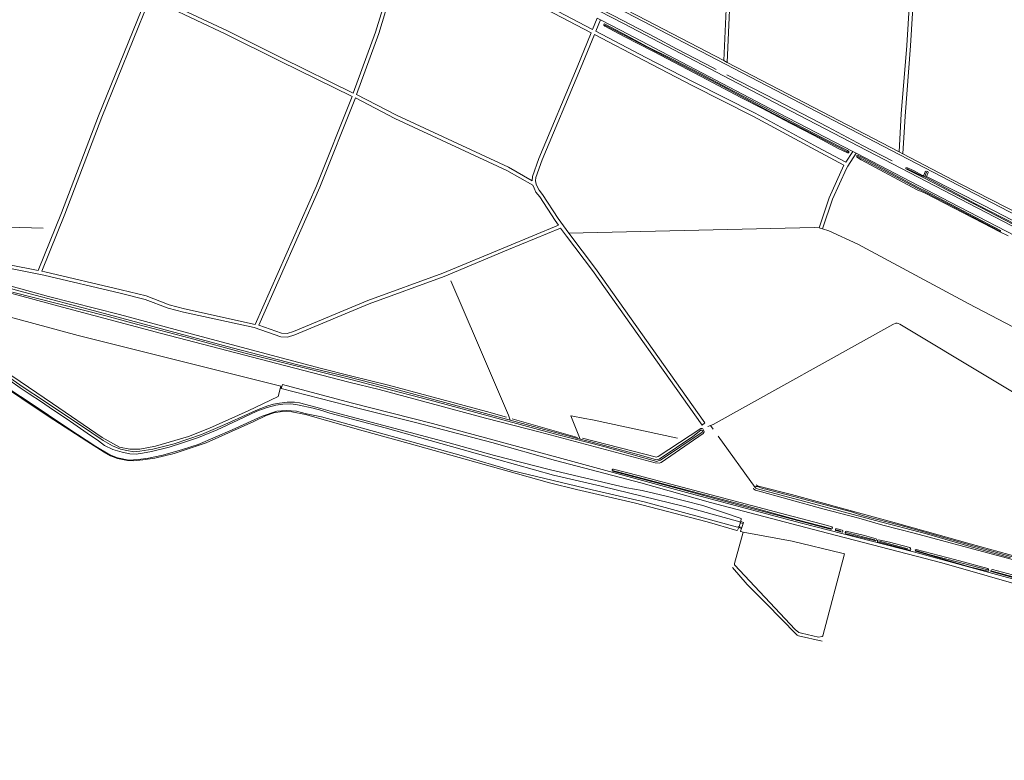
# Model space of a CAD drawing. Extents: x 177628 to 188968, y 384226 to 390673.
# Tile 27 of 256: x 179684 to 180508, y 385762 to 386383. Entities that reach past the tile are written whole.
import ezdxf

# ---------------------------------------------------------------- set-up
doc = ezdxf.new("R2010")
doc.units = 0
for name, color, linetype, lineweight in [('B04_F', 14, 'Continuous', 9), ('T07_F', 253, 'Continuous', 9), ('T09_F', 253, 'Continuous', 9), ('T10_F', 253, 'Continuous', 9), ('T22_F', 253, 'Continuous', 9), ('V00_T', 8, 'Continuous', 9), ('V06_F', 8, 'Continuous', 9), ('V06_T', 8, 'Continuous', 9), ('W01_F', 253, 'Continuous', 9)]:
    doc.layers.add(name, color=color, linetype=linetype, lineweight=lineweight)

msp = doc.modelspace()

# ---------------------------------------------------------------- linework, layer by layer
at = {"layer": 'B04_F', "linetype": 'Continuous'}
for points in [[(180286.064, 385957.425), (180287.568, 385962.384)], [(180288.242, 385956.764), (180286.064, 385957.425)], [(180287.568, 385962.384), (180289.746, 385961.723)], [(180289.746, 385961.723), (180288.242, 385956.764)]]:
    msp.add_lwpolyline(points, dxfattribs=at)
at = {"layer": 'T07_F', "linetype": 'Continuous'}
for points in [[(180133.221, 386411.025), (180154.865, 386399.448), (180181.235, 386385.902), (180216.276, 386367.783), (180233.889, 386358.28), (180264.425, 386342.401), (180267.065, 386341.067)], [(180377.623, 386271.752), (180315.273, 386303.958), (180267.927, 386329.352), (180173.801, 386378.144)], [(180276.009, 386336.539), (180317.713, 386315.142), (180360.317, 386293.089), (180389.686, 386277.25), (180414.352, 386264.558)], [(180435.821, 386241.356), (180389.588, 386265.84), (180385.525, 386268.295)], [(180442.374, 386250.9), (180440.349, 386251.401), (180427.09, 386257.841)], [(180442.374, 386250.9), (180441.731, 386251.56), (180443.187, 386255.019)], [(180564.179, 386187.365), (180484.876, 386228.241), (180442.374, 386250.9)], [(180435.821, 386241.356), (180442.084, 386238.235)], [(180504.671, 386205.761), (180462.162, 386227.876), (180442.084, 386238.235)], [(179585.702, 386212.233), (179615.854, 386211.64), (179654.449, 386209.627), (179703.387, 386208.066)], [(180094.485, 386047.47), (180093.036, 386051.465), (180067.014, 386112.213), (180044.753, 386164.005)], [(180643.875, 385993.72), (180420.788, 386127.694), (180419.342, 386128.418), (180418.463, 386128.65), (180417.446, 386128.486), (180415.007, 386127.414), (180264.404, 386043.631), (180262.284, 386042.823)], [(180152.961, 386031.577), (180145.209, 386050.928), (180145.515, 386051.077), (180156.872, 386048.695)], [(180156.872, 386048.695), (180163.334, 386047.614)], [(180163.334, 386047.614), (180234.504, 386032.307)], [(180262.284, 386042.823), (180260.15, 386042.009)], [(180262.284, 386042.823), (180264.538, 386039.752)], [(180268.787, 386033.921), (180299.778, 385990.832)], [(180180.12, 386005.181), (180292.425, 385975.71), (180334.821, 385963.788), (180362.963, 385956.744)], [(180367.511, 385955.501), (180371.344, 385954.357)], [(180375.514, 385953.32), (180399.774, 385947.175)], [(180403.743, 385946.095), (180427.62, 385939.709)], [(180494.549, 385921.885), (180446.143, 385934.509), (180434.311, 385938.17)], [(180355.907, 385862.407), (180336.037, 385866.873), (180334.912, 385867.301), (180333.903, 385868.269), (180309.079, 385893.443), (180292.964, 385909.662), (180280.716, 385924.029)], [(180550.841, 385906.745), (180498.271, 385920.853)]]:
    msp.add_lwpolyline(points, dxfattribs=at)
at = {"layer": 'T09_F', "linetype": 'Continuous'}
for points in [[(180305.104, 386308.657), (180328.94, 386296.151), (180349.051, 386285.685), (180369.112, 386274.942), (180376.973, 386271.175), (180377.819, 386271.182), (180378.177, 386271.616), (180378.068, 386272.34), (180376.958, 386273.159), (180356.589, 386283.468), (180334.086, 386295.381), (180312.382, 386306.628), (180295.543, 386315.689), (180276.897, 386325.476), (180254.649, 386337.214), (180229.336, 386350.232), (180209.419, 386360.093), (180192.332, 386369.334), (180173.558, 386379.389), (180173.123, 386379.152), (180172.805, 386378.567), (180172.87, 386378.169), (180173.743, 386377.398), (180189.903, 386368.704), (180214.579, 386356.004), (180254.54, 386335.278), (180287.688, 386317.726), (180305.104, 386308.657)], [(180435.236, 386240.211), (180388.437, 386265.292), (180385.474, 386267.286), (180384.718, 386267.992), (180384.718, 386268.951), (180385.424, 386269.304), (180390.326, 386266.886), (180436.845, 386241.866)], [(180440.788, 386250.239), (180425.91, 386257.819), (180425.757, 386258.299), (180425.904, 386258.549), (180426.135, 386258.634), (180427.13, 386258.642), (180432.872, 386256.183), (180439.853, 386252.291), (180440.268, 386252.228), (180440.667, 386252.231), (180441.033, 386252.432)], [(180564.179, 386187.365), (180564.763, 386188.123), (180564.854, 386188.386), (180564.553, 386189.007), (180563.021, 386189.909), (180491.033, 386227.025), (180443.576, 386251.042), (180443.141, 386251.489), (180444.683, 386254.865), (180444.296, 386255.664), (180442.933, 386255.989), (180442.043, 386255.339), (180441.033, 386252.432)], [(180440.788, 386250.239), (180563.068, 386186.645), (180563.821, 386186.9), (180564.179, 386187.365)], [(180436.845, 386241.866), (180442.606, 386239.027)], [(180441.487, 386237.718), (180490.646, 386212.224), (180504.623, 386205.08)], [(180442.606, 386239.027), (180505.035, 386206.265), (180505.121, 386206.088), (180505.024, 386205.383), (180504.623, 386205.08)], [(179898.507, 386100.785), (179828.394, 386119.28), (179767.194, 386135.868), (179707.827, 386151.032), (179658.246, 386164.696), (179593.553, 386182.417), (179531.447, 386198.643), (179450.956, 386219.445), (179403.241, 386232.357)], [(179634.535, 386164.921), (179719.662, 386141.951), (179802.541, 386119.918), (179899.183, 386094.693), (179959.419, 386079.151), (179984.873, 386073.093), (180028.276, 386061.344), (180073.778, 386049.099), (180119.632, 386037.242), (180216.031, 386011.642), (180219.374, 386011.317), (180221.034, 386012.013), (180256.13, 386036.19), (180257.061, 386037.613), (180256.513, 386038.967), (180255.961, 386039.995), (180255.271, 386040.417), (180254.271, 386040.364), (180218.467, 386016.978), (180217.549, 386016.534), (180216.894, 386016.325), (180155.122, 386032.404)], [(180091.477, 386049.897), (180074.783, 386054.715), (179992.534, 386076.742), (179960.817, 386084.521), (179936.475, 386090.756), (179898.507, 386100.785)], [(180287.568, 385962.384), (180287.985, 385964.99), (180255.777, 385975.956), (180225.185, 385983.814), (180205.132, 385988.384), (180192.075, 385990.675), (180127.039, 386006.082), (180081.285, 386017.822), (180042.164, 386028.719), (179951.735, 386052.723), (179945.612, 386054.395), (179936.026, 386057.199), (179918.059, 386061.755), (179913.818, 386062.476), (179907.693, 386062.363), (179901.18, 386061.659), (179896.343, 386060.82), (179891.607, 386059.491), (179883.453, 386056.323), (179875.235, 386052.587), (179855.473, 386043.789), (179835.988, 386035.393), (179812.965, 386027.653), (179795.224, 386023.048), (179784.439, 386021.306), (179779.229, 386020.825), (179773.557, 386021.868), (179768.076, 386022.936), (179761.431, 386025.73), (179753.488, 386030.252), (179734.634, 386043.248), (179722.252, 386051.286), (179703.608, 386063.846), (179686.675, 386075.076), (179675.32, 386082.934)], [(180286.064, 385957.425), (180284.93, 385955.119), (180284.393, 385955.081), (180259.562, 385962.173), (180198.181, 385978.182), (180150.136, 385989.258), (180127.479, 385994.846), (180100.708, 386002.388), (180065.844, 386012.067), (180009.896, 386027.874), (179971.42, 386038.471), (179922.958, 386052.156), (179911.591, 386054.433), (179903.627, 386054.513), (179896.564, 386053.413), (179890.161, 386051.217), (179879.699, 386046.138), (179839.899, 386028.276), (179813.201, 386019.514), (179796.742, 386015.456), (179786.858, 386014.079), (179779.341, 386013.365), (179773.872, 386013.566), (179765.503, 386015.332), (179759.743, 386017.542), (179754.319, 386020.451), (179739.899, 386029.661), (179712.215, 386047.628), (179701.685, 386054.605), (179685.56, 386065.551), (179676.88, 386071.332)], [(180096.002, 386048.579), (180150.804, 386032.958)], [(180360.279, 385959.121), (180364, 385957.978), (180364.393, 385957.167), (180364.205, 385956.521), (180363.328, 385956.152), (180362.858, 385956.091), (180287.474, 385975.767), (180232.9, 385990.572), (180180.172, 386004.548), (180179.956, 386005.11), (180179.941, 386005.714), (180180.124, 386006.025), (180180.552, 386006.288), (180180.911, 386006.351), (180201.781, 386001.009), (180243.697, 385989.966), (180320.904, 385969.394), (180360.279, 385959.121)], [(180298.163, 385990.494), (180298.599, 385989.593), (180299.93, 385988.682), (180356.395, 385973.07), (180386.473, 385965.241), (180406.6, 385959.483), (180432.845, 385952.799), (180478.479, 385940.388), (180572.472, 385915.22)], [(180520.167, 385932.569), (180479.685, 385943.751), (180444.067, 385953.954), (180415.021, 385962.061), (180395.423, 385967.186), (180354.65, 385978.394), (180330.105, 385985.012), (180302.568, 385992.071), (180300.9, 385992.875), (180300.39, 385993.239)], [(180288.242, 385956.764), (180287.47, 385954.348), (180287.601, 385954.078), (180289.699, 385953.68)], [(180372.49, 385955.365), (180373.068, 385955.089), (180373.036, 385954.352), (180372.804, 385953.683), (180372.489, 385953.531), (180367.16, 385954.896), (180366.872, 385955.145), (180366.84, 385956.13), (180367.249, 385956.662), (180372.49, 385955.365)], [(180289.699, 385953.68), (180330.627, 385945.907), (180372.176, 385935.964), (180374.457, 385935.394)], [(180391.311, 385950.698), (180400.873, 385947.937), (180401.134, 385947.397), (180401.104, 385946.771), (180400.471, 385946.242), (180399.356, 385946.48), (180375.695, 385952.304), (180375.255, 385952.869), (180375.037, 385953.319), (180375.36, 385954.143), (180375.854, 385954.271), (180391.311, 385950.698)], [(180412.247, 385945.221), (180403.011, 385947.194), (180402.202, 385946.914), (180402.083, 385946.356), (180402.098, 385945.752), (180402.451, 385945.367), (180428.828, 385938.524), (180429.634, 385938.581), (180429.913, 385939.383), (180429.831, 385940.01), (180429.214, 385940.712), (180412.247, 385945.221)], [(180466.734, 385930.596), (180494.578, 385923.018), (180495.016, 385922.23), (180495.253, 385921.511), (180494.955, 385920.978), (180494.505, 385920.76), (180479.231, 385924.644), (180434.318, 385937.515), (180433.83, 385937.834), (180433.747, 385938.35), (180433.91, 385938.818), (180434.361, 385939.147), (180466.734, 385930.596)], [(180544.5, 385910.017), (180552.014, 385908.043), (180552.521, 385907.455), (180552.642, 385906.402), (180552.321, 385905.802), (180551.425, 385905.701), (180549.773, 385906.013), (180497.298, 385920.501), (180497.125, 385920.973), (180497.36, 385921.864), (180498.461, 385922.231), (180544.5, 385910.017)]]:
    msp.add_lwpolyline(points, dxfattribs=at)
at = {"layer": 'T10_F', "linetype": 'Continuous'}
for points in [[(180441.487, 386237.718), (180435.236, 386240.211)], [(180143.606, 386203.925), (180349.053, 386208.59), (180353.237, 386208.483)], [(180356.081, 386207.529), (180361.449, 386205.93), (180385.592, 386194.851), (180478.705, 386144.823), (180527.735, 386119.115), (180543.189, 386112.63)], [(180511.505, 386201.729), (180504.623, 386205.08)], [(179629.03, 386106.569), (179649.288, 386099.757), (179663.754, 386093.395), (179711.243, 386061.179), (179752.676, 386032.749), (179767.313, 386024.838), (179775.871, 386023.148), (179784.26, 386023.171), (179797.362, 386025.615), (179825.163, 386033.635), (179842.684, 386040.644), (179875.166, 386055.065), (179900.077, 386067.246), (179902.361, 386075.925), (179732.599, 386118.225), (179644.702, 386142.009), (179641.184, 386144.075), (179639.526, 386143.28), (179629.03, 386106.569)], [(180374.457, 385935.394), (180356.356, 385866.869), (180355.728, 385866.257), (180352.621, 385865.676), (180338.589, 385868.891), (180336.242, 385869.603), (180333.174, 385872.122), (180282.214, 385926.144), (180282.29, 385927.259), (180289.699, 385953.68)]]:
    msp.add_lwpolyline(points, dxfattribs=at)
at = {"layer": 'T22_F', "linetype": 'Continuous'}
for points in [[(180353.237, 386208.483), (180356.081, 386207.529)], [(179902.802, 386073.91), (179903.799, 386077.319)], [(180255.333, 386043.094), (180257.518, 386045.2)]]:
    msp.add_lwpolyline(points, dxfattribs=at)
at = {"layer": 'V00_T', "linetype": 'Continuous'}
for points in [[(179769.18, 386597.948), (180080.291, 386436.021), (180189.251, 386379.522), (180315.261, 386313.63), (180528.701, 386202.823), (180768.111, 386078.311), (180871.131, 386025.012), (181048.802, 385932.712)], [(181054.288, 385938.886), (181053.577, 385939.259), (181018.882, 385957.212), (180875.112, 386032.561), (180771.531, 386087.022), (180646.462, 386152.471), (180533.64, 386211.072), (180469.771, 386244.072), (180191.602, 386388.831), (180084.47, 386444.37), (179999.998, 386488.32), (179860.169, 386561.252), (179795.013, 386595.045)], [(180273.308, 386348.502), (180201.462, 386385.881), (180132.614, 386421.51)], [(180170.016, 386382.585), (180167.344, 386383.974)], [(180381.506, 386272.329), (180311.96, 386308.491), (180186.782, 386373.872), (180170.016, 386382.585)], [(180273.308, 386348.502), (180276.241, 386346.976)], [(180276.241, 386346.976), (180420.286, 386272.033)], [(180384.18, 386270.939), (180381.506, 386272.329)], [(180570.901, 386174.015), (180525.481, 386197.661), (180462.852, 386230.032), (180384.18, 386270.939)], [(180420.286, 386272.033), (180423.373, 386270.427)], [(180423.373, 386270.427), (180472.012, 386245.122), (180534.702, 386212.791), (180569.573, 386194.649)]]:
    msp.add_lwpolyline(points, dxfattribs=at)
at = {"layer": 'V06_F', "linetype": 'Continuous'}
for points in [[(179837.59, 386511.82), (179823.498, 386479.116), (179805.71, 386432.513), (179792.934, 386400.973), (179807.592, 386396.893), (179857.661, 386373.457), (179903.088, 386350.842), (179963.033, 386321.282), (179981.545, 386372.178), (179990.075, 386399.693), (180015.475, 386462.902)], [(180273.308, 386348.502), (180276.911, 386428.686), (180278.581, 386478.211), (180191.08, 386494.03), (180139.093, 386502.38), (180138.6, 386488.18), (180132.614, 386421.51)], [(180421.99, 386303.99), (180426.809, 386361.131), (180431.15, 386434.024), (180431.491, 386452.076), (180281.564, 386477.673), (180279.909, 386428.568), (180276.241, 386346.976)], [(180167.344, 386383.974), (180163.509, 386374.66), (180088.918, 386413.767), (180043.298, 386436.68), (180012.828, 386448.27), (180018.149, 386461.512)], [(180571.41, 386242.77), (180577.507, 386355.337), (180576.583, 386410.427), (180577.041, 386417.306), (180525.796, 386429.468), (180491.244, 386437.547), (180434.375, 386451.864), (180434.148, 386433.912), (180429.803, 386360.927), (180425.23, 386301.84)], [(179526.16, 386219.92), (179534.865, 386241.34), (179577.038, 386348.735), (179614.12, 386441.202), (179617.58, 386449.695), (179653.676, 386438.92), (179690.598, 386428.456), (179739.988, 386415.363), (179788.972, 386399.18), (179749.714, 386302.094), (179718.81, 386221.063), (179699.114, 386172.758), (179675.105, 386177.542), (179627.38, 386189.059), (179559.81, 386207.016), (179526.16, 386219.92)], [(180011.71, 386445.486), (180042.088, 386433.93), (180087.548, 386411.097), (180162.362, 386371.875), (180150.477, 386343.015), (180118.483, 386266.41), (180113.049, 386251.299), (180112.821, 386247.866), (180093.032, 386259.145), (179999.322, 386302.678), (179965.787, 386320.076), (179984.389, 386371.22), (179992.905, 386398.687), (180011.71, 386445.486)], [(179702.11, 386172.161), (179704.675, 386171.65), (179768.538, 386156.554), (179789.536, 386151.375), (179808.9, 386144.005), (179821.685, 386140.596), (179881.02, 386127.481), (179932.178, 386243.561), (179962.101, 386318.397), (179901.756, 386348.154), (179856.357, 386370.755), (179806.546, 386394.069), (179793.175, 386397.792), (179791.826, 386398.237), (179752.506, 386300.998), (179721.6, 386219.963), (179702.11, 386172.161)], [(180381.506, 386272.329), (180375.689, 386263.378), (180351.91, 386275.997), (180299.64, 386304.384), (180248.349, 386330.388), (180208.08, 386351.127), (180166.175, 386373.256), (180170.016, 386382.585)], [(180353.237, 386208.483), (180361.625, 386233.484), (180374.047, 386260.853), (180350.49, 386273.353), (180298.246, 386301.728), (180246.983, 386327.716), (180206.692, 386348.467), (180165.027, 386370.47), (180153.249, 386341.865), (180121.281, 386265.324), (180116.015, 386250.679), (180115.821, 386247.775), (180116.269, 386245.034), (180117.196, 386242.943), (180118.637, 386239.936), (180121.603, 386236.246), (180134.71, 386216.222), (180143.606, 386203.925)], [(179964.847, 386317.184), (179997.998, 386299.984), (180091.654, 386256.477), (180113.413, 386244.075), (180114.472, 386241.687), (180116.081, 386238.326), (180119.173, 386234.48), (180132.238, 386214.52), (180134.951, 386210.77), (180091.869, 386192.938), (180038.096, 386170.433), (179975.275, 386147.673), (179913.006, 386121.752), (179907.564, 386119.915), (179903.07, 386120.109), (179884.008, 386126.821), (179934.944, 386242.399), (179964.847, 386317.184)], [(180384.18, 386270.939), (180377.368, 386260.02), (180376.125, 386258.212), (180364.421, 386232.385), (180356.081, 386207.529)], [(179907.994, 386116.893), (179914.064, 386118.942), (179976.363, 386144.877), (180039.186, 386167.637), (180093.021, 386190.168), (180136.759, 386208.272), (180141.689, 386201.456), (180163.537, 386172.705), (180255.333, 386043.094)], [(180257.518, 386045.2), (180165.957, 386174.479), (180143.606, 386203.925)], [(179674.459, 386174.612), (179704.037, 386168.718), (179767.834, 386153.638), (179788.64, 386148.507), (179807.978, 386141.147), (179821.001, 386137.674), (179879.956, 386125.067), (179902.494, 386117.131), (179907.994, 386116.893)], [(179902.802, 386073.91), (179957.167, 386059.898), (179969.02, 386056.772), (180016.228, 386045.013), (180079.193, 386028.603), (180132.356, 386013.614), (180203.902, 385994.747), (180262.168, 385978.285), (180295.324, 385969.723), (180353.828, 385954.377), (180455.881, 385927.943), (180532.044, 385906.199), (180592.667, 385890.378), (180635.986, 385878.847), (180726.386, 385856.163), (180815.759, 385831.814), (180889.109, 385811.773), (180958.595, 385793.349), (180999.449, 385782.083), (181008.848, 385778.544), (181017.315, 385774.114), (181024.843, 385769.538), (181036.981, 385762.496)], [(181008.869, 385781.596), (180997.579, 385785.231), (180904.123, 385810.255), (180829.231, 385830.502), (180748.154, 385852.756), (180703.831, 385864.523), (180654.31, 385877.385), (180607.841, 385889.225), (180560.961, 385902.143), (180508.014, 385916.458), (180432.351, 385937.054), (180338.59, 385961.056), (180245.332, 385985.969), (180137.655, 386015.18), (180029.375, 386044.489), (179961.386, 386061.907), (179903.799, 386077.319)]]:
    msp.add_lwpolyline(points, dxfattribs=at)
at = {"layer": 'V06_T', "linetype": 'Continuous'}
for points in [[(180421.99, 386303.99), (180420.286, 386272.033)], [(180425.23, 386301.84), (180423.373, 386270.427)]]:
    msp.add_lwpolyline(points, dxfattribs=at)
at = {"layer": 'W01_F', "linetype": 'Continuous'}
for points in [[(180094.485, 386047.47), (180029.375, 386065.064), (179989.981, 386075.526), (179956.395, 386084.327), (179915.504, 386093.934), (179861.63, 386107.978), (179750.592, 386137.861), (179687.125, 386154.546), (179631.749, 386169.655), (179576.673, 386184.759), (179509.206, 386202.651), (179445.889, 386218.814), (179401.767, 386230.699)], [(179677.727, 386154.604), (179755.959, 386134.731), (179781.415, 386127.644), (179826.33, 386115.95), (179871.337, 386103.755), (179962.242, 386081.229), (179987.676, 386074.428), (180026.388, 386064.319), (180083.346, 386049.04), (180134.695, 386035.2), (180171.884, 386025.517), (180217.38, 386012.838), (180218.514, 386013.171), (180219.431, 386013.507), (180220.328, 386013.996), (180255.131, 386037.329), (180255.441, 386037.803), (180255.427, 386038.39), (180254.805, 386039.007), (180254.239, 386038.949), (180247.326, 386033.603), (180219.186, 386014.792), (180218.137, 386014.284), (180217.006, 386014.168), (180204.513, 386017.781), (180163.038, 386028.845), (180152.961, 386031.577)], [(179675.429, 386080.685), (179684.157, 386074.524), (179691.711, 386069.412), (179701.868, 386062.793), (179711.052, 386056.38), (179722.521, 386048.845), (179729.11, 386044.346), (179740.194, 386036.492), (179749.678, 386030.156), (179754.596, 386026.199), (179761.69, 386022.747), (179769.375, 386020.586), (179776.045, 386019.282), (179781.296, 386018.976), (179786.458, 386019.838), (179794.04, 386021.254), (179808.891, 386024.743), (179820.112, 386028.239), (179833.52, 386032.917), (179849.098, 386039.374), (179866.435, 386047.345), (179882.409, 386054.798)], [(180286.218, 385957.932), (180285.705, 385958.04), (180285.324, 385957.911), (180284.873, 385957.693), (180207.829, 385978.732), (180163.018, 385988.985), (180096.825, 386004.831), (180053.411, 386017.706), (179936.569, 386050.088), (179923.772, 386052.777), (179915.624, 386054.784), (179906.805, 386055.528), (179899.129, 386055.007), (179886.892, 386050.689), (179861.532, 386039.276), (179847.419, 386032.984), (179833.069, 386027.049), (179820.181, 386022.687), (179803.685, 386018.007), (179791.478, 386015.449), (179782.871, 386014.347), (179775.143, 386013.936), (179765.555, 386015.722), (179759.098, 386018.405), (179747.454, 386025.184), (179724.011, 386040.75), (179692.586, 386061.76), (179667.424, 386078.249)], [(179882.409, 386054.798), (179890.836, 386058.096), (179898.316, 386059.867), (179904.101, 386060.691), (179910.855, 386061.173), (179916.393, 386060.267), (179929.541, 386057.5), (179936.616, 386055.432), (179943.325, 386053.306), (179989.793, 386040.857), (180082.989, 386014.58), (180130.827, 386001.292), (180170.732, 385992.22), (180240.511, 385975.165), (180286.787, 385962.232), (180287.027, 385961.737), (180287.301, 385961.503)], [(180094.485, 386047.47), (180152.961, 386031.577)], [(180299.778, 385990.832), (180300.279, 385991.519), (180300.617, 385991.738), (180300.933, 385991.891), (180301.512, 385991.727), (180305.743, 385990.219), (180308.599, 385989.602), (180330.96, 385983.592), (180358.16, 385976.426), (180380.388, 385970.463), (180390.459, 385967.338), (180420.848, 385959.326), (180437.97, 385954.725), (180483.129, 385941.918), (180507.869, 385934.783), (180542.668, 385925.239)], [(180513.383, 385932.118), (180482.599, 385940.717), (180443.26, 385952.064), (180400.541, 385963.274), (180340.147, 385979.539), (180300.461, 385989.995), (180299.906, 385990.338), (180299.778, 385990.832)], [(180288.446, 385957.436), (180286.218, 385957.932)], [(180287.301, 385961.503), (180289.442, 385960.722)]]:
    msp.add_lwpolyline(points, dxfattribs=at)

doc.saveas('drawing.dxf')
